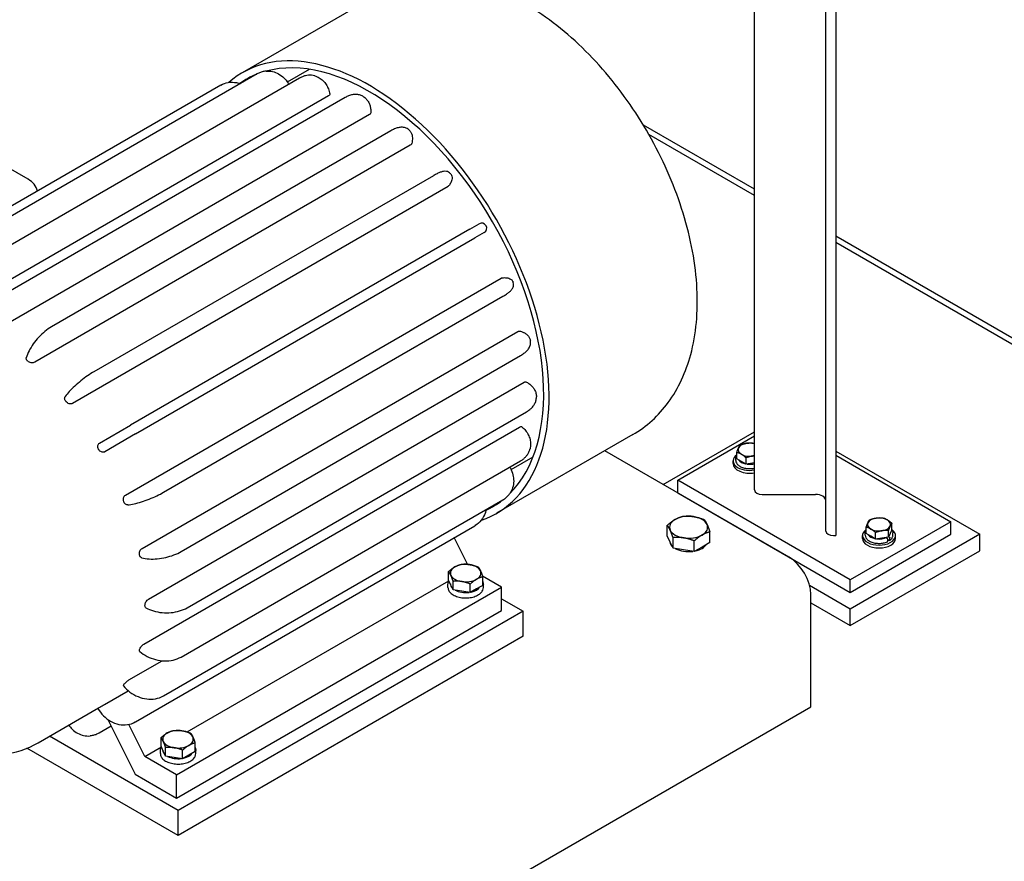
# Model space of a CAD drawing. Header units: inches. Extents: x 17 to 189, y 68 to 193.
# Tile 39 of 43: x 141 to 165, y 134 to 155. Entities that reach past the tile are written whole.
import ezdxf

# ---------------------------------------------------------------- set-up
doc = ezdxf.new("R2010")
doc.units = ezdxf.units.IN
doc.header["$LTSCALE"] = 10.666667
doc.header["$MEASUREMENT"] = 0
doc.layers.get('0').update_dxf_attribs({"lineweight": 25})

msp = doc.modelspace()

# ---------------------------------------------------------------- linework, layer by layer
for p, q in [((159.228, 143.274), (159.228, 169.766)), ((160.978, 142.263), (160.978, 168.756)), ((161.228, 168.612), (161.228, 142.154)), ((149.983, 155.46), (146.632, 153.525)), ((146.996, 153.496), (138.652, 148.678)), ((147.218, 153.565), (147.212, 153.565)), ((147.744, 153.301), (148.282, 153.612)), ((148.041, 153.393), (139.697, 148.576)), ((148.417, 153.449), (148.411, 153.45)), ((146.104, 153.22), (137.76, 148.403)), ((148.786, 153.005), (148.786, 153.005)), ((148.751, 152.958), (139.516, 147.626)), ((149.163, 152.917), (140.819, 148.1)), ((149.605, 152.944), (149.598, 152.948)), ((149.795, 152.552), (149.795, 152.551)), ((149.76, 152.502), (140.525, 147.17)), ((150.285, 152.1), (141.941, 147.283)), ((150.734, 152.121), (150.727, 152.127)), ((159.228, 150.662), (156.495, 152.24)), ((141.371, 150.908), (139.561, 151.953)), ((150.798, 151.786), (150.798, 151.785)), ((159.228, 150.509), (156.631, 152.009)), ((150.764, 151.743), (141.529, 146.412)), ((151.331, 150.997), (142.987, 146.18)), ((151.759, 151.039), (151.752, 151.046)), ((151.692, 150.734), (142.458, 145.402)), ((151.718, 150.757), (151.717, 150.756)), ((152.229, 149.684), (143.885, 144.867)), ((152.229, 149.684), (152.459, 149.817)), ((152.628, 149.765), (152.623, 149.773)), ((144.01, 144.65), (152.354, 149.467)), ((152.584, 149.601), (152.354, 149.467)), ((185.603, 135.434), (161.228, 149.508)), ((185.47, 135.358), (161.228, 149.355)), ((143.76, 143.146), (152.995, 148.478)), ((153.027, 148.488), (153.027, 148.488)), ((153.295, 148.374), (153.292, 148.383)), ((144.698, 143.216), (153.042, 148.033)), ((144.17, 141.837), (153.405, 147.169)), ((153.458, 147.177), (153.459, 147.177)), ((153.719, 146.945), (153.717, 146.954)), ((141.324, 146.522), (141.324, 146.522)), ((145.13, 141.759), (153.474, 146.576)), ((144.325, 140.589), (153.56, 145.921)), ((153.62, 145.926), (153.621, 145.926)), ((142.28, 145.571), (142.28, 145.57)), ((153.865, 145.557), (153.865, 145.565)), ((145.277, 140.378), (153.621, 145.196)), ((143.125, 144.428), (143.885, 144.867)), ((144.216, 139.487), (153.45, 144.818)), ((153.509, 144.826), (153.509, 144.825)), ((144.01, 144.65), (143.25, 144.211)), ((156.233, 144.635), (152.882, 142.7)), ((156.983, 143.409), (159.228, 144.705)), ((157.339, 143.512), (159.228, 144.603)), ((143.125, 144.428), (143.124, 144.427)), ((153.706, 144.277), (153.708, 144.284)), ((143.249, 144.211), (143.25, 144.211)), ((153.244, 143.775), (153.782, 144.085)), ((160.08, 141.621), (155.547, 144.239)), ((158.766, 144), (158.766, 144.057)), ((158.792, 144.038), (158.792, 144.196)), ((158.907, 143.972), (158.792, 144.038)), ((159.022, 143.905), (159.022, 144.063)), ((161.228, 144.227), (164.763, 142.186)), ((161.228, 144.125), (164.056, 142.492)), ((145.128, 139.169), (153.472, 143.986)), ((158.7, 143.921), (158.7, 143.99)), ((159.022, 143.905), (158.907, 143.972)), ((159.179, 143.93), (159.022, 143.905)), ((159.228, 143.937), (159.179, 143.93)), ((157.339, 143.206), (157.339, 143.512)), ((161.581, 141.063), (157.339, 143.512)), ((153.206, 143.182), (153.21, 143.187)), ((157.339, 143.206), (161.581, 140.757)), ((159.418, 143.164), (160.728, 143.164)), ((143.817, 142.908), (143.818, 142.908)), ((144.695, 138.213), (153.038, 143.03)), ((144.01, 137.578), (152.354, 142.395)), ((157.083, 142.143), (157.083, 142.405)), ((164.056, 142.492), (161.581, 141.063)), ((161.974, 142.201), (161.974, 142.359)), ((162.602, 142.298), (162.602, 142.456)), ((164.056, 142.186), (164.056, 142.492)), ((152.173, 141.447), (151.846, 142.102)), ((157.153, 141.992), (157.083, 142.143)), ((157.223, 141.841), (157.223, 142.103)), ((158.129, 141.981), (158.129, 142.243)), ((161.168, 142.154), (161.228, 142.154)), ((161.581, 140.757), (164.056, 142.186)), ((164.763, 142.186), (161.581, 140.348)), ((161.882, 142.083), (161.882, 142.153)), ((161.948, 142.162), (161.948, 142.22)), ((162.089, 142.135), (161.974, 142.201)), ((162.204, 142.068), (162.089, 142.135)), ((162.204, 142.068), (162.204, 142.226)), ((162.518, 142.117), (162.361, 142.092)), ((162.461, 142.101), (162.494, 142.082)), ((162.518, 142.117), (162.518, 142.275)), ((162.56, 142.207), (162.518, 142.117)), ((162.544, 142.111), (162.521, 142.124)), ((162.602, 142.298), (162.56, 142.207)), ((162.628, 142.162), (162.628, 142.22)), ((162.694, 142.083), (162.694, 142.153)), ((164.763, 141.777), (164.763, 142.186)), ((157.223, 141.841), (157.153, 141.992)), ((157.746, 141.76), (157.746, 142.022)), ((157.937, 141.871), (157.746, 141.76)), ((158.129, 141.981), (157.937, 141.871)), ((162.361, 142.092), (162.204, 142.068)), ((162.502, 142.01), (162.502, 142.068)), ((162.502, 142.058), (162.544, 142.034)), ((162.552, 142.039), (162.552, 142.096)), ((157.484, 141.801), (157.223, 141.841)), ((157.746, 141.76), (157.484, 141.801)), ((161.581, 139.94), (164.763, 141.777)), ((144.163, 141.605), (144.163, 141.605)), ((151.707, 141.059), (151.707, 141.269)), ((153.009, 140.886), (152.537, 141.159)), ((152.544, 140.93), (152.544, 141.14)), ((145.281, 137.327), (151.715, 141.042)), ((151.691, 140.878), (151.691, 140.956)), ((151.763, 140.938), (151.707, 141.059)), ((151.819, 140.818), (151.763, 140.938)), ((151.819, 140.818), (151.819, 141.028)), ((152.238, 140.753), (152.238, 140.963)), ((152.544, 140.93), (152.391, 140.841)), ((152.56, 140.878), (152.56, 140.956)), ((161.581, 140.348), (160.58, 140.926)), ((161.581, 140.757), (161.581, 141.063)), ((145.019, 136.273), (153.009, 140.886)), ((152.028, 140.785), (151.819, 140.818)), ((152.238, 140.753), (152.028, 140.785)), ((152.391, 140.841), (152.238, 140.753)), ((153.009, 140.315), (153.009, 140.886)), ((160.611, 137.947), (160.611, 140.703)), ((153.009, 140.601), (153.54, 140.294)), ((160.611, 140.5), (161.581, 139.94)), ((144.266, 140.379), (144.266, 140.378)), ((145.019, 135.702), (153.009, 140.315)), ((153.54, 140.294), (145.054, 135.395)), ((153.54, 139.682), (153.54, 140.294)), ((161.581, 139.94), (161.581, 140.348)), ((153.54, 139.682), (145.054, 134.783)), ((144.113, 139.308), (144.113, 139.307)), ((143.848, 138.606), (144.666, 139.078)), ((143.249, 138.006), (143.83, 138.341)), ((143.709, 138.464), (143.71, 138.464)), ((126.67, 118.351), (160.611, 137.947)), ((141.617, 137.062), (143.102, 137.92)), ((143.331, 137.632), (144.001, 136.289)), ((144.237, 136.725), (143.843, 137.513)), ((144.005, 137.575), (144.01, 137.578)), ((143.411, 137.471), (143.113, 137.299)), ((145.054, 135.395), (141.892, 137.221)), ((142.891, 137.23), (142.897, 137.23)), ((144.636, 136.977), (144.636, 137.187)), ((145.473, 136.847), (145.473, 137.057)), ((145.054, 134.783), (141.34, 136.927)), ((144.237, 136.725), (144.644, 136.96)), ((144.62, 136.795), (144.62, 136.874)), ((144.692, 136.856), (144.636, 136.977)), ((144.748, 136.735), (144.692, 136.856)), ((144.748, 136.735), (144.748, 136.945)), ((145.167, 136.67), (145.167, 136.88)), ((145.473, 136.847), (145.32, 136.759)), ((145.489, 136.795), (145.489, 136.874)), ((145.019, 136.273), (144.237, 136.725)), ((144.957, 136.703), (144.748, 136.735)), ((145.167, 136.67), (144.957, 136.703)), ((145.32, 136.759), (145.167, 136.67)), ((144.001, 136.289), (145.019, 135.702)), ((145.019, 135.702), (145.019, 136.273)), ((145.054, 134.783), (145.054, 135.395))]:
    msp.add_line(p, q)
for centre, radius, start, end in [((141.121, 150.475), 0.5, 16.8252, 60), ((152.519, 149.713), 0.12, 30, 120), ((152.524, 149.705), 0.12, 300, 30)]:
    msp.add_arc(centre, radius, start, end)
for centre, major_axis, start_param, end_param in [((149.757, 148.112), (3.125, -5.413), 6.170566, 9.537397), ((149.757, 148.112), (3.031, -5.25), 0.149243, 2.99235), ((149.757, 148.112), (-3.031, 5.25), 6.201772, 6.33506), ((140.352, 142.683), (-2.75, 4.763), 5.235988, 5.236897), ((140.352, 142.683), (-2.75, 4.763), 5.235079, 5.235988), ((140.352, 142.683), (-2.75, 4.763), 4.974188, 4.975097), ((140.352, 142.683), (-2.75, 4.763), 4.973279, 4.974188), ((159.106, 144.265), (-0.281, 0), 6.021386, 7.068583), ((159.106, 144.265), (-0.281, 0), 4.974188, 6.021386), ((159.106, 144.265), (-0.281, 0), 4.266813, 4.974188), ((140.352, 142.683), (-2.75, 4.763), 4.712389, 4.713298), ((140.352, 142.683), (-2.75, 4.763), 4.71148, 4.712389), ((159.106, 143.99), (-0.406, 0), 5.596468, 8.157436), ((159.106, 144.265), (0.281, 0), 3.926991, 4.974188), ((159.106, 144.265), (0.282, 0), 4.974188, 5.157965), ((159.106, 143.921), (-0.406, 0), 0, 1.874251), ((159.106, 144.067), (-0.282, 0), 0.366842, 1.203954), ((159.106, 144.067), (0.281, 0), 4.483652, 5.157965), ((159.418, 143.274), (-0.19, 0), 0, 1.570796), ((160.728, 143.02), (0.25, 0), 0, 1.570796), ((140.352, 142.683), (-2.75, 4.763), 4.45059, 4.451499), ((140.352, 142.683), (-2.75, 4.763), 4.449681, 4.45059), ((149.757, 148.112), (3.031, -5.25), 6.231311, 6.364599), ((157.606, 142.358), (-0.469, 0), 4.45059, 5.497787), ((157.606, 142.358), (0.469, 0), 0.261799, 1.308997), ((162.288, 142.428), (-0.281, 0), 4.974188, 6.021386), ((162.288, 142.428), (-0.281, 0), 3.926991, 4.974188), ((157.606, 142.358), (-0.469, 0), 5.497787, 6.544985), ((157.606, 142.358), (0.469, 0), 5.497787, 6.544985), ((162.288, 142.428), (-0.281, 0), 6.021386, 7.068583), ((162.288, 142.428), (0.281, 0), 4.974188, 6.021386), ((162.288, 142.428), (0.281, 0), 6.021386, 7.068583), ((157.606, 142.358), (-0.469, 0), 0.261799, 1.308997), ((157.606, 142.358), (0.469, 0), 4.45059, 5.497787), ((161.168, 142.263), (-0.19, 0), 0, 1.570796), ((162.288, 142.153), (0.406, 0), 2.454875, 6.969903), ((162.288, 142.23), (-0.282, 0), 0.366842, 1.203954), ((162.288, 142.428), (0.281, 0), 3.926991, 4.974188), ((162.288, 142.23), (0.281, 0), 4.483652, 5.464725), ((162.288, 142.23), (0.282, 0), 5.769337, 6.273435), ((157.606, 142.029), (-0.469, 0), 0.010332, 0.513267), ((157.606, 142.029), (0.469, 0), 5.080206, 5.915369), ((162.288, 142.083), (0.406, 0), 3.141593, 6.283185), ((140.352, 142.683), (-2.75, 4.763), 4.18879, 4.189699), ((140.352, 142.683), (-2.75, 4.763), 4.187881, 4.18879), ((157.606, 142.029), (0.469, 0), 3.961202, 4.939977), ((160.08, 141.009), (-0.375, 0.65), 3.926991, 5.497787), ((152.126, 141.232), (-0.375, 0), 5.497787, 6.544985), ((152.126, 141.232), (-0.375, 0), 4.45059, 5.497787), ((152.126, 141.232), (0.375, 0), 0.261799, 1.308997), ((152.126, 141.232), (-0.375, 0), 0.261799, 1.308997), ((152.126, 141.232), (0.375, 0), 5.497787, 6.544985), ((152.126, 140.968), (-0.375, 0), 0.010029, 0.513569), ((152.126, 141.232), (0.375, 0), 4.45059, 5.497787), ((152.126, 140.968), (0.375, 0), 5.079699, 5.915876), ((152.126, 140.968), (0.375, 0), 3.960604, 4.940575), ((140.352, 142.683), (-2.75, 4.763), 3.926991, 3.9279), ((140.352, 142.683), (-2.75, 4.763), 3.926082, 3.926991), ((140.352, 142.683), (-2.75, 4.763), 3.664282, 3.665191), ((140.352, 142.683), (-2.75, 4.763), 3.665191, 3.666101), ((140.352, 142.683), (2.75, -4.763), 0.26089, 0.261799), ((140.352, 142.683), (2.75, -4.763), 0.261799, 0.262708), ((140.352, 142.683), (2.75, -4.763), 0, 0.000909), ((145.054, 137.149), (-0.375, 0), 5.497787, 6.544985), ((145.054, 137.149), (-0.375, 0), 4.45059, 5.497787), ((145.054, 137.149), (0.375, 0), 0.261799, 1.308997), ((145.054, 137.149), (-0.375, 0), 0.261799, 1.308997), ((145.054, 137.149), (0.375, 0), 5.497787, 6.544985), ((145.054, 136.886), (-0.375, 0), 0.010029, 0.513569), ((145.054, 137.149), (0.375, 0), 4.45059, 5.497787), ((145.054, 136.886), (0.375, 0), 5.079699, 5.915876), ((145.054, 136.886), (0.375, 0), 3.960604, 4.940575)]:
    msp.add_ellipse(centre, major_axis=major_axis, ratio=0.57735, start_param=start_param, end_param=end_param)
for points, knots in [([(156.233, 144.635), (156.575, 144.832), (156.872, 145.104), (157.361, 145.771), (157.542, 146.173), (157.795, 147.109), (157.841, 147.655), (157.782, 148.825), (157.664, 149.452), (157.281, 150.696), (157.016, 151.312), (156.371, 152.48), (155.991, 153.031), (155.145, 154.023), (154.678, 154.464), (153.687, 155.187), (153.162, 155.47), (152.106, 155.812), (151.573, 155.881), (150.678, 155.768), (150.311, 155.649), (149.983, 155.46)], [5.497787, 5.497787, 5.497787, 5.497787, 5.74634, 5.74634, 6.019669, 6.019669, 6.344064, 6.344064, 6.691345, 6.691345, 7.036172, 7.036172, 7.378397, 7.378397, 7.722426, 7.722426, 8.070031, 8.070031, 8.40091, 8.40091, 8.63938, 8.63938, 8.63938, 8.63938]), ([(147.212, 153.565), (147.197, 153.563), (147.182, 153.561), (147.152, 153.556), (147.137, 153.553), (147.108, 153.545), (147.093, 153.54), (147.065, 153.529), (147.051, 153.523), (147.023, 153.51), (147.009, 153.503), (146.996, 153.496)], [4.3615096, 4.3615096, 4.3615096, 4.3615096, 4.4316855, 4.4316855, 4.5018613, 4.5018613, 4.5720372, 4.5720372, 4.6422131, 4.6422131, 4.712389, 4.712389, 4.712389, 4.712389]), ([(147.218, 153.565), (147.271, 153.57), (147.324, 153.566), (147.428, 153.544), (147.478, 153.524), (147.573, 153.472), (147.617, 153.44), (147.697, 153.363), (147.733, 153.32), (147.77, 153.263), (147.776, 153.253), (147.782, 153.244)], [1.921676, 1.921676, 1.921676, 1.921676, 2.165659, 2.165659, 2.409643, 2.409643, 2.653626, 2.653626, 2.897609, 2.897609, 2.945804, 2.945804, 2.945804, 2.945804]), ([(146.104, 153.22), (146.161, 153.253), (146.224, 153.275), (146.356, 153.297), (146.425, 153.296), (146.525, 153.278), (146.557, 153.27), (146.588, 153.26)], [1.5707963, 1.5707963, 1.5707963, 1.5707963, 1.8689829, 1.8689829, 2.1734254, 2.1734254, 2.3162385, 2.3162385, 2.3162385, 2.3162385]), ([(148.411, 153.45), (148.386, 153.457), (148.361, 153.461), (148.311, 153.466), (148.285, 153.466), (148.235, 153.462), (148.21, 153.458), (148.16, 153.446), (148.135, 153.438), (148.087, 153.418), (148.064, 153.406), (148.041, 153.393)], [4.0969093, 4.0969093, 4.0969093, 4.0969093, 4.2200052, 4.2200052, 4.3431012, 4.3431012, 4.4661971, 4.4661971, 4.589293, 4.589293, 4.712389, 4.712389, 4.712389, 4.712389]), ([(148.417, 153.449), (148.455, 153.438), (148.492, 153.423), (148.56, 153.383), (148.591, 153.359), (148.648, 153.303), (148.673, 153.272), (148.717, 153.203), (148.735, 153.166), (148.766, 153.089), (148.778, 153.048), (148.786, 153.005)], [2.186276, 2.186276, 2.186276, 2.186276, 2.3773394, 2.3773394, 2.5684027, 2.5684027, 2.759466, 2.759466, 2.9505293, 2.9505293, 3.1415927, 3.1415927, 3.1415927, 3.1415927]), ([(148.786, 153.005), (148.787, 153.003), (148.787, 153.001), (148.787, 152.993), (148.783, 152.986), (148.771, 152.971), (148.762, 152.964), (148.751, 152.958)], [0.6586991, 0.6586991, 0.6586991, 0.6586991, 0.6889075, 0.6889075, 0.8037259, 0.8037259, 0.9185443, 0.9185443, 0.9185443, 0.9185443]), ([(149.598, 152.948), (149.572, 152.963), (149.544, 152.975), (149.486, 152.99), (149.456, 152.994), (149.397, 152.994), (149.366, 152.991), (149.307, 152.979), (149.278, 152.97), (149.219, 152.947), (149.191, 152.933), (149.163, 152.917)], [5.4977871, 5.4977871, 5.4977871, 5.4977871, 5.6548668, 5.6548668, 5.8119464, 5.8119464, 5.969026, 5.969026, 6.1261057, 6.1261057, 6.2831853, 6.2831853, 6.2831853, 6.2831853]), ([(149.605, 152.944), (149.631, 152.929), (149.655, 152.911), (149.697, 152.868), (149.715, 152.844), (149.745, 152.793), (149.758, 152.765), (149.777, 152.708), (149.784, 152.678), (149.793, 152.616), (149.795, 152.584), (149.795, 152.552)], [0.7853982, 0.7853982, 0.7853982, 0.7853982, 0.9424778, 0.9424778, 1.0995574, 1.0995574, 1.2566371, 1.2566371, 1.4137167, 1.4137167, 1.5707963, 1.5707963, 1.5707963, 1.5707963]), ([(149.795, 152.551), (149.795, 152.543), (149.792, 152.533), (149.78, 152.516), (149.771, 152.508), (149.76, 152.502)], [0.6889075, 0.6889075, 0.6889075, 0.6889075, 0.8037259, 0.8037259, 0.9185443, 0.9185443, 0.9185443, 0.9185443]), ([(150.727, 152.127), (150.703, 152.149), (150.674, 152.164), (150.614, 152.184), (150.584, 152.187), (150.523, 152.187), (150.494, 152.182), (150.434, 152.168), (150.405, 152.158), (150.345, 152.132), (150.315, 152.117), (150.285, 152.1)], [3.8263119, 3.8263119, 3.8263119, 3.8263119, 4.0035273, 4.0035273, 4.1807427, 4.1807427, 4.3579581, 4.3579581, 4.5351736, 4.5351736, 4.712389, 4.712389, 4.712389, 4.712389]), ([(150.734, 152.121), (150.753, 152.104), (150.769, 152.084), (150.793, 152.042), (150.802, 152.019), (150.813, 151.973), (150.816, 151.95), (150.817, 151.904), (150.816, 151.881), (150.809, 151.834), (150.804, 151.81), (150.798, 151.786)], [2.4568735, 2.4568735, 2.4568735, 2.4568735, 2.5938173, 2.5938173, 2.7307611, 2.7307611, 2.867705, 2.867705, 3.0046488, 3.0046488, 3.1415927, 3.1415927, 3.1415927, 3.1415927]), ([(150.798, 151.785), (150.796, 151.779), (150.793, 151.773), (150.784, 151.758), (150.774, 151.749), (150.764, 151.743)], [0.7394532, 0.7394532, 0.7394532, 0.7394532, 0.8037259, 0.8037259, 0.9185443, 0.9185443, 0.9185443, 0.9185443]), ([(151.752, 151.046), (151.739, 151.063), (151.723, 151.076), (151.687, 151.095), (151.668, 151.1), (151.623, 151.106), (151.6, 151.104), (151.552, 151.096), (151.527, 151.089), (151.477, 151.071), (151.45, 151.06), (151.395, 151.033), (151.367, 151.018), (151.335, 151), (151.333, 150.998), (151.331, 150.997)], [3.773507, 3.773507, 3.773507, 3.773507, 3.863517, 3.863517, 3.967955, 3.967955, 4.1362876, 4.1362876, 4.324064, 4.324064, 4.5118404, 4.5118404, 4.6996168, 4.6996168, 4.712389, 4.712389, 4.712389, 4.712389]), ([(151.759, 151.039), (151.772, 151.022), (151.781, 151.003), (151.792, 150.964), (151.793, 150.944), (151.79, 150.906), (151.786, 150.889), (151.774, 150.855), (151.767, 150.84), (151.751, 150.809), (151.742, 150.794), (151.728, 150.771), (151.723, 150.764), (151.718, 150.757)], [2.5096783, 2.5096783, 2.5096783, 2.5096783, 2.5996884, 2.5996884, 2.7041264, 2.7041264, 2.8305093, 2.8305093, 2.9568921, 2.9568921, 3.083275, 3.083275, 3.1415927, 3.1415927, 3.1415927, 3.1415927]), ([(153.027, 148.488), (153.047, 148.49), (153.065, 148.491), (153.1, 148.491), (153.117, 148.49), (153.152, 148.486), (153.169, 148.483), (153.204, 148.471), (153.224, 148.463), (153.261, 148.434), (153.279, 148.413), (153.291, 148.386), (153.291, 148.384), (153.292, 148.383)], [3.1415927, 3.1415927, 3.1415927, 3.1415927, 3.2679755, 3.2679755, 3.3943584, 3.3943584, 3.5207412, 3.5207412, 3.6471241, 3.6471241, 3.7665988, 3.7665988, 3.773507, 3.773507, 3.773507, 3.773507]), ([(153.042, 148.033), (153.072, 148.05), (153.1, 148.068), (153.151, 148.102), (153.174, 148.119), (153.216, 148.154), (153.235, 148.171), (153.268, 148.21), (153.283, 148.231), (153.299, 148.273), (153.303, 148.288), (153.307, 148.325), (153.304, 148.35), (153.295, 148.374)], [1.5707963, 1.5707963, 1.5707963, 1.5707963, 1.7585727, 1.7585727, 1.9463491, 1.9463491, 2.1341255, 2.1341255, 2.3219019, 2.3219019, 2.4029303, 2.4029303, 2.5096783, 2.5096783, 2.5096783, 2.5096783]), ([(141.941, 147.283), (141.888, 147.252), (141.834, 147.214), (141.729, 147.128), (141.678, 147.079), (141.581, 146.975), (141.536, 146.92), (141.455, 146.806), (141.42, 146.748), (141.362, 146.634), (141.339, 146.577), (141.324, 146.522)], [4.712389, 4.712389, 4.712389, 4.712389, 5.026548, 5.026548, 5.340708, 5.340708, 5.654867, 5.654867, 5.969026, 5.969026, 6.283185, 6.283185, 6.283185, 6.283185]), ([(153.405, 147.169), (153.415, 147.175), (153.427, 147.179), (153.445, 147.18), (153.452, 147.179), (153.458, 147.177)], [0.9185443, 0.9185443, 0.9185443, 0.9185443, 1.0333627, 1.0333627, 1.0976354, 1.0976354, 1.0976354, 1.0976354]), ([(153.459, 147.177), (153.483, 147.171), (153.506, 147.163), (153.549, 147.145), (153.57, 147.135), (153.61, 147.111), (153.629, 147.097), (153.662, 147.064), (153.678, 147.045), (153.702, 147.003), (153.712, 146.979), (153.717, 146.954)], [3.1415927, 3.1415927, 3.1415927, 3.1415927, 3.2785365, 3.2785365, 3.4154803, 3.4154803, 3.5524242, 3.5524242, 3.689368, 3.689368, 3.8263119, 3.8263119, 3.8263119, 3.8263119]), ([(153.474, 146.576), (153.504, 146.593), (153.532, 146.612), (153.584, 146.651), (153.608, 146.671), (153.65, 146.716), (153.669, 146.739), (153.699, 146.791), (153.711, 146.819), (153.724, 146.88), (153.725, 146.914), (153.719, 146.945)], [1.5707963, 1.5707963, 1.5707963, 1.5707963, 1.7480118, 1.7480118, 1.9252272, 1.9252272, 2.1024426, 2.1024426, 2.279658, 2.279658, 2.4568735, 2.4568735, 2.4568735, 2.4568735]), ([(141.355, 146.442), (141.345, 146.451), (141.336, 146.462), (141.325, 146.485), (141.322, 146.497), (141.322, 146.512), (141.323, 146.517), (141.324, 146.522)], [-0.4592741, -0.4592741, -0.4592741, -0.4592741, -0.3444551, -0.3444551, -0.2296362, -0.2296362, -0.1790911, -0.1790911, -0.1790911, -0.1790911]), ([(141.529, 146.412), (141.518, 146.405), (141.505, 146.401), (141.475, 146.396), (141.46, 146.396), (141.43, 146.401), (141.414, 146.405), (141.386, 146.418), (141.372, 146.427), (141.362, 146.436)], [0, 0, 0, 0, 0.1148181, 0.1148181, 0.2296362, 0.2296362, 0.3444551, 0.3444551, 0.4592741, 0.4592741, 0.4592741, 0.4592741]), ([(142.987, 146.18), (142.937, 146.151), (142.884, 146.117), (142.776, 146.042), (142.721, 146.001), (142.614, 145.915), (142.562, 145.87), (142.465, 145.781), (142.42, 145.736), (142.341, 145.651), (142.308, 145.61), (142.28, 145.571)], [4.712389, 4.712389, 4.712389, 4.712389, 5.026548, 5.026548, 5.340708, 5.340708, 5.654867, 5.654867, 5.969026, 5.969026, 6.283185, 6.283185, 6.283185, 6.283185]), ([(153.56, 145.921), (153.571, 145.927), (153.582, 145.931), (153.603, 145.933), (153.613, 145.931), (153.62, 145.926)], [0.9185443, 0.9185443, 0.9185443, 0.9185443, 1.0333627, 1.0333627, 1.1481811, 1.1481811, 1.1481811, 1.1481811]), ([(153.621, 145.926), (153.649, 145.91), (153.675, 145.892), (153.724, 145.853), (153.747, 145.832), (153.787, 145.787), (153.805, 145.762), (153.834, 145.71), (153.846, 145.682), (153.861, 145.625), (153.865, 145.595), (153.865, 145.565)], [4.712389, 4.712389, 4.712389, 4.712389, 4.8694686, 4.8694686, 5.0265482, 5.0265482, 5.1836279, 5.1836279, 5.3407075, 5.3407075, 5.4977871, 5.4977871, 5.4977871, 5.4977871]), ([(142.294, 145.453), (142.284, 145.464), (142.277, 145.478), (142.267, 145.505), (142.265, 145.519), (142.267, 145.544), (142.271, 145.556), (142.278, 145.568), (142.279, 145.569), (142.28, 145.57)], [-0.4592741, -0.4592741, -0.4592741, -0.4592741, -0.3444551, -0.3444551, -0.2296362, -0.2296362, -0.1148181, -0.1148181, -0.1028111, -0.1028111, -0.1028111, -0.1028111]), ([(153.621, 145.196), (153.649, 145.212), (153.675, 145.23), (153.724, 145.268), (153.747, 145.289), (153.787, 145.335), (153.805, 145.359), (153.834, 145.412), (153.846, 145.439), (153.861, 145.497), (153.865, 145.527), (153.865, 145.557)], [6.2831853, 6.2831853, 6.2831853, 6.2831853, 6.4402649, 6.4402649, 6.5973446, 6.5973446, 6.7544242, 6.7544242, 6.9115038, 6.9115038, 7.0685835, 7.0685835, 7.0685835, 7.0685835]), ([(142.458, 145.402), (142.447, 145.396), (142.434, 145.392), (142.405, 145.389), (142.39, 145.391), (142.362, 145.398), (142.348, 145.405), (142.321, 145.423), (142.309, 145.434), (142.3, 145.445)], [0, 0, 0, 0, 0.1148181, 0.1148181, 0.2296362, 0.2296362, 0.3444551, 0.3444551, 0.4592741, 0.4592741, 0.4592741, 0.4592741]), ([(153.45, 144.818), (153.461, 144.825), (153.472, 144.829), (153.491, 144.833), (153.499, 144.832), (153.506, 144.828), (153.507, 144.827), (153.509, 144.826)], [0.9185443, 0.9185443, 0.9185443, 0.9185443, 1.0333627, 1.0333627, 1.1481811, 1.1481811, 1.1783895, 1.1783895, 1.1783895, 1.1783895]), ([(153.509, 144.825), (153.541, 144.797), (153.571, 144.766), (153.623, 144.701), (153.646, 144.666), (153.683, 144.594), (153.698, 144.556), (153.718, 144.479), (153.723, 144.44), (153.723, 144.361), (153.718, 144.322), (153.708, 144.284)], [3.1415927, 3.1415927, 3.1415927, 3.1415927, 3.332656, 3.332656, 3.5237193, 3.5237193, 3.7147826, 3.7147826, 3.9058459, 3.9058459, 4.0969093, 4.0969093, 4.0969093, 4.0969093]), ([(143.1, 144.275), (143.092, 144.288), (143.086, 144.303), (143.08, 144.333), (143.08, 144.349), (143.084, 144.376), (143.089, 144.389), (143.103, 144.412), (143.113, 144.421), (143.124, 144.427)], [-0.4592741, -0.4592741, -0.4592741, -0.4592741, -0.3444551, -0.3444551, -0.2296362, -0.2296362, -0.1148181, -0.1148181, 0, 0, 0, 0]), ([(153.472, 143.986), (153.495, 143.999), (153.517, 144.014), (153.558, 144.046), (153.577, 144.063), (153.612, 144.1), (153.629, 144.12), (153.657, 144.161), (153.67, 144.183), (153.691, 144.229), (153.7, 144.253), (153.706, 144.277)], [1.5707963, 1.5707963, 1.5707963, 1.5707963, 1.6938923, 1.6938923, 1.8169882, 1.8169882, 1.9400842, 1.9400842, 2.0631801, 2.0631801, 2.186276, 2.186276, 2.186276, 2.186276]), ([(143.249, 144.211), (143.238, 144.205), (143.225, 144.201), (143.198, 144.199), (143.184, 144.202), (143.159, 144.212), (143.146, 144.22), (143.122, 144.24), (143.112, 144.253), (143.105, 144.266)], [0, 0, 0, 0, 0.1148181, 0.1148181, 0.2296362, 0.2296362, 0.3444551, 0.3444551, 0.4592741, 0.4592741, 0.4592741, 0.4592741]), ([(158.766, 144.057), (158.766, 144.078), (158.772, 144.099), (158.785, 144.124), (158.789, 144.13), (158.792, 144.135)], [2.3561945, 2.3561945, 2.3561945, 2.3561945, 2.655864, 2.655864, 2.7401863, 2.7401863, 2.7401863, 2.7401863]), ([(153.213, 143.836), (153.218, 143.826), (153.224, 143.817), (153.254, 143.756), (153.274, 143.703), (153.3, 143.595), (153.307, 143.541), (153.304, 143.433), (153.296, 143.38), (153.264, 143.279), (153.24, 143.231), (153.21, 143.187)], [3.337381, 3.337381, 3.337381, 3.337381, 3.385576, 3.385576, 3.629559, 3.629559, 3.873543, 3.873543, 4.117526, 4.117526, 4.36151, 4.36151, 4.36151, 4.36151]), ([(158.766, 144), (158.766, 143.979), (158.772, 143.958), (158.793, 143.918), (158.81, 143.899), (158.852, 143.864), (158.878, 143.849), (158.937, 143.824), (158.97, 143.814), (159.039, 143.801), (159.075, 143.798), (159.148, 143.799), (159.184, 143.802), (159.221, 143.81), (159.225, 143.811), (159.228, 143.811)], [3.926991, 3.926991, 3.926991, 3.926991, 4.22666, 4.22666, 4.539051, 4.539051, 4.863553, 4.863553, 5.189294, 5.189294, 5.514055, 5.514055, 5.83842, 5.83842, 5.867955, 5.867955, 5.867955, 5.867955]), ([(143.718, 142.988), (143.713, 143.002), (143.71, 143.018), (143.708, 143.05), (143.709, 143.066), (143.717, 143.094), (143.723, 143.108), (143.739, 143.131), (143.749, 143.14), (143.76, 143.146)], [-0.4592741, -0.4592741, -0.4592741, -0.4592741, -0.3444551, -0.3444551, -0.2296362, -0.2296362, -0.1148181, -0.1148181, 0, 0, 0, 0]), ([(143.818, 142.908), (143.865, 142.913), (143.917, 142.921), (144.031, 142.947), (144.092, 142.963), (144.217, 143.002), (144.282, 143.025), (144.41, 143.075), (144.473, 143.102), (144.592, 143.158), (144.648, 143.187), (144.698, 143.216)], [6.283185, 6.283185, 6.283185, 6.283185, 6.597345, 6.597345, 6.911504, 6.911504, 7.225663, 7.225663, 7.539822, 7.539822, 7.853982, 7.853982, 7.853982, 7.853982]), ([(153.038, 143.03), (153.052, 143.038), (153.065, 143.046), (153.09, 143.063), (153.102, 143.072), (153.125, 143.092), (153.137, 143.102), (153.158, 143.124), (153.169, 143.135), (153.188, 143.158), (153.198, 143.17), (153.206, 143.182)], [1.5707963, 1.5707963, 1.5707963, 1.5707963, 1.6409722, 1.6409722, 1.7111481, 1.7111481, 1.781324, 1.781324, 1.8514999, 1.8514999, 1.9216757, 1.9216757, 1.9216757, 1.9216757]), ([(143.817, 142.908), (143.815, 142.908), (143.814, 142.908), (143.8, 142.908), (143.788, 142.911), (143.765, 142.921), (143.754, 142.93), (143.735, 142.952), (143.727, 142.965), (143.722, 142.979)], [0.1028111, 0.1028111, 0.1028111, 0.1028111, 0.1148181, 0.1148181, 0.2296362, 0.2296362, 0.3444551, 0.3444551, 0.4592741, 0.4592741, 0.4592741, 0.4592741]), ([(152.63, 142.794), (152.625, 142.768), (152.618, 142.742), (152.587, 142.649), (152.554, 142.585), (152.468, 142.477), (152.417, 142.432), (152.357, 142.397), (152.356, 142.396), (152.354, 142.395)], [3.9669468, 3.9669468, 3.9669468, 3.9669468, 4.0840704, 4.0840704, 4.3982297, 4.3982297, 4.7032901, 4.7032901, 4.712389, 4.712389, 4.712389, 4.712389]), ([(161.948, 142.22), (161.948, 142.241), (161.954, 142.262), (161.967, 142.287), (161.971, 142.292), (161.974, 142.298)], [2.3561945, 2.3561945, 2.3561945, 2.3561945, 2.655864, 2.655864, 2.7401863, 2.7401863, 2.7401863, 2.7401863]), ([(161.948, 142.162), (161.948, 142.141), (161.954, 142.121), (161.975, 142.081), (161.992, 142.061), (162.034, 142.027), (162.06, 142.012), (162.119, 141.986), (162.152, 141.977), (162.221, 141.964), (162.257, 141.961), (162.33, 141.962), (162.366, 141.965), (162.435, 141.979), (162.467, 141.99), (162.497, 142.003), (162.498, 142.004), (162.5, 142.004)], [3.926991, 3.926991, 3.926991, 3.926991, 4.22666, 4.22666, 4.539051, 4.539051, 4.863553, 4.863553, 5.189294, 5.189294, 5.514055, 5.514055, 5.83842, 5.83842, 6.163265, 6.163265, 6.17813, 6.17813, 6.17813, 6.17813]), ([(162.544, 142.111), (162.545, 142.11), (162.546, 142.109), (162.548, 142.107), (162.549, 142.106), (162.551, 142.103), (162.551, 142.102), (162.552, 142.099), (162.552, 142.098), (162.552, 142.096)], [0.13298822, 0.13298822, 0.13298822, 0.13298822, 0.14412181, 0.14412181, 0.15522112, 0.15522112, 0.166282, 0.166282, 0.17731235, 0.17731235, 0.17731235, 0.17731235]), ([(162.55, 142.034), (162.56, 142.041), (162.569, 142.048), (162.585, 142.064), (162.593, 142.072), (162.605, 142.089), (162.611, 142.097), (162.619, 142.115), (162.623, 142.125), (162.627, 142.143), (162.628, 142.153), (162.628, 142.162)], [0.1047825, 0.1047825, 0.1047825, 0.1047825, 0.2409056, 0.2409056, 0.3770288, 0.3770288, 0.5131519, 0.5131519, 0.649275, 0.649275, 0.7853982, 0.7853982, 0.7853982, 0.7853982]), ([(162.602, 142.298), (162.608, 142.29), (162.613, 142.281), (162.624, 142.256), (162.628, 142.238), (162.628, 142.22)], [5.1132204, 5.1132204, 5.1132204, 5.1132204, 5.2422016, 5.2422016, 5.4977871, 5.4977871, 5.4977871, 5.4977871]), ([(162.502, 142.068), (162.502, 142.069), (162.502, 142.07), (162.501, 142.073), (162.501, 142.074), (162.499, 142.077), (162.498, 142.078), (162.496, 142.08), (162.495, 142.081), (162.494, 142.082)], [0.17731235, 0.17731235, 0.17731235, 0.17731235, 0.1883427, 0.1883427, 0.19940358, 0.19940358, 0.21050289, 0.21050289, 0.22163648, 0.22163648, 0.22163648, 0.22163648]), ([(162.5, 142.004), (162.5, 142.005), (162.5, 142.005), (162.501, 142.005), (162.501, 142.006), (162.502, 142.008), (162.502, 142.009), (162.502, 142.01)], [0.15380251, 0.15380251, 0.15380251, 0.15380251, 0.15522112, 0.15522112, 0.166282, 0.166282, 0.17731235, 0.17731235, 0.17731235, 0.17731235]), ([(162.552, 142.039), (162.552, 142.038), (162.552, 142.036), (162.551, 142.035), (162.551, 142.034), (162.549, 142.033), (162.548, 142.033), (162.546, 142.033), (162.545, 142.033), (162.544, 142.034)], [0.17731235, 0.17731235, 0.17731235, 0.17731235, 0.1883427, 0.1883427, 0.19940358, 0.19940358, 0.21050289, 0.21050289, 0.22163648, 0.22163648, 0.22163648, 0.22163648]), ([(144.108, 141.681), (144.105, 141.694), (144.104, 141.71), (144.107, 141.741), (144.111, 141.757), (144.122, 141.785), (144.13, 141.799), (144.148, 141.822), (144.159, 141.831), (144.17, 141.837)], [-0.4592741, -0.4592741, -0.4592741, -0.4592741, -0.3444551, -0.3444551, -0.2296362, -0.2296362, -0.1148181, -0.1148181, 0, 0, 0, 0]), ([(144.163, 141.605), (144.158, 141.606), (144.154, 141.608), (144.14, 141.615), (144.131, 141.624), (144.117, 141.645), (144.112, 141.658), (144.11, 141.672)], [0.1790911, 0.1790911, 0.1790911, 0.1790911, 0.2296362, 0.2296362, 0.3444551, 0.3444551, 0.4592741, 0.4592741, 0.4592741, 0.4592741]), ([(144.163, 141.605), (144.218, 141.59), (144.279, 141.581), (144.407, 141.574), (144.475, 141.576), (144.613, 141.589), (144.684, 141.601), (144.822, 141.632), (144.89, 141.652), (145.017, 141.7), (145.077, 141.728), (145.13, 141.759)], [0, 0, 0, 0, 0.314159, 0.314159, 0.628319, 0.628319, 0.942478, 0.942478, 1.256637, 1.256637, 1.570796, 1.570796, 1.570796, 1.570796]), ([(151.691, 140.956), (151.691, 140.983), (151.698, 141.01), (151.713, 141.037), (151.714, 141.039), (151.715, 141.042)], [3.9269908, 3.9269908, 3.9269908, 3.9269908, 4.227616, 4.227616, 4.2546034, 4.2546034, 4.2546034, 4.2546034]), ([(152.544, 141.026), (152.549, 141.015), (152.553, 141.004), (152.559, 140.981), (152.56, 140.969), (152.56, 140.956)], [0.5185741, 0.5185741, 0.5185741, 0.5185741, 0.6481951, 0.6481951, 0.7853982, 0.7853982, 0.7853982, 0.7853982]), ([(151.691, 140.878), (151.691, 140.851), (151.698, 140.824), (151.726, 140.773), (151.746, 140.749), (151.8, 140.704), (151.834, 140.685), (151.909, 140.653), (151.951, 140.64), (152.04, 140.624), (152.086, 140.62), (152.179, 140.621), (152.225, 140.626), (152.313, 140.644), (152.354, 140.657), (152.428, 140.691), (152.46, 140.711), (152.513, 140.757), (152.533, 140.783), (152.555, 140.832), (152.56, 140.855), (152.56, 140.878)], [2.356194, 2.356194, 2.356194, 2.356194, 2.65682, 2.65682, 2.969667, 2.969667, 3.293972, 3.293972, 3.619414, 3.619414, 3.943925, 3.943925, 4.268062, 4.268062, 4.592656, 4.592656, 4.918167, 4.918167, 5.241908, 5.241908, 5.497787, 5.497787, 5.497787, 5.497787]), ([(144.241, 140.441), (144.241, 140.454), (144.243, 140.468), (144.252, 140.497), (144.258, 140.512), (144.273, 140.538), (144.282, 140.552), (144.303, 140.574), (144.314, 140.583), (144.325, 140.589)], [-0.4592741, -0.4592741, -0.4592741, -0.4592741, -0.3444551, -0.3444551, -0.2296362, -0.2296362, -0.1148181, -0.1148181, 0, 0, 0, 0]), ([(144.266, 140.379), (144.258, 140.383), (144.252, 140.39), (144.243, 140.409), (144.241, 140.421), (144.241, 140.433)], [0.2296368, 0.2296368, 0.2296368, 0.2296368, 0.3444551, 0.3444551, 0.4592741, 0.4592741, 0.4592741, 0.4592741]), ([(144.266, 140.378), (144.322, 140.346), (144.385, 140.32), (144.519, 140.281), (144.59, 140.267), (144.735, 140.254), (144.809, 140.254), (144.954, 140.267), (145.025, 140.281), (145.158, 140.32), (145.221, 140.346), (145.277, 140.378)], [4.712389, 4.712389, 4.712389, 4.712389, 5.026548, 5.026548, 5.340708, 5.340708, 5.654867, 5.654867, 5.969026, 5.969026, 6.283185, 6.283185, 6.283185, 6.283185]), ([(144.11, 139.355), (144.112, 139.365), (144.117, 139.377), (144.131, 139.403), (144.14, 139.416), (144.159, 139.439), (144.17, 139.451), (144.193, 139.472), (144.205, 139.481), (144.216, 139.487)], [-0.4592741, -0.4592741, -0.4592741, -0.4592741, -0.3444551, -0.3444551, -0.2296362, -0.2296362, -0.1148181, -0.1148181, 0, 0, 0, 0]), ([(144.113, 139.308), (144.109, 139.311), (144.107, 139.315), (144.104, 139.328), (144.105, 139.338), (144.108, 139.348)], [0.2598452, 0.2598452, 0.2598452, 0.2598452, 0.3444551, 0.3444551, 0.4592741, 0.4592741, 0.4592741, 0.4592741]), ([(144.113, 139.307), (144.166, 139.26), (144.227, 139.219), (144.358, 139.151), (144.428, 139.124), (144.573, 139.087), (144.648, 139.076), (144.795, 139.073), (144.868, 139.079), (145.005, 139.111), (145.07, 139.135), (145.128, 139.169)], [6.283185, 6.283185, 6.283185, 6.283185, 6.597345, 6.597345, 6.911504, 6.911504, 7.225663, 7.225663, 7.539822, 7.539822, 7.853982, 7.853982, 7.853982, 7.853982]), ([(143.71, 138.464), (143.708, 138.466), (143.708, 138.468), (143.71, 138.476), (143.713, 138.483), (143.718, 138.49)], [0.2753801, 0.2753801, 0.2753801, 0.2753801, 0.3444551, 0.3444551, 0.4592741, 0.4592741, 0.4592741, 0.4592741]), ([(143.722, 138.495), (143.727, 138.503), (143.735, 138.512), (143.754, 138.532), (143.765, 138.543), (143.788, 138.563), (143.8, 138.573), (143.825, 138.591), (143.838, 138.6), (143.848, 138.606)], [-0.4592741, -0.4592741, -0.4592741, -0.4592741, -0.3444551, -0.3444551, -0.2296362, -0.2296362, -0.1148181, -0.1148181, 0, 0, 0, 0]), ([(143.71, 138.464), (143.757, 138.406), (143.812, 138.353), (143.933, 138.262), (144, 138.224), (144.139, 138.167), (144.211, 138.147), (144.357, 138.129), (144.429, 138.13), (144.569, 138.155), (144.635, 138.178), (144.695, 138.213)], [6.283185, 6.283185, 6.283185, 6.283185, 6.597345, 6.597345, 6.911504, 6.911504, 7.225663, 7.225663, 7.539822, 7.539822, 7.853982, 7.853982, 7.853982, 7.853982]), ([(143.105, 137.921), (143.112, 137.925), (143.122, 137.931), (143.146, 137.945), (143.159, 137.953), (143.184, 137.968), (143.198, 137.976), (143.225, 137.992), (143.238, 138), (143.249, 138.006)], [-0.4592741, -0.4592741, -0.4592741, -0.4592741, -0.3444551, -0.3444551, -0.2296362, -0.2296362, -0.1148181, -0.1148181, 0, 0, 0, 0]), ([(143.081, 137.907), (143.119, 137.841), (143.165, 137.78), (143.272, 137.673), (143.332, 137.627), (143.46, 137.555), (143.529, 137.529), (143.669, 137.5), (143.74, 137.497), (143.876, 137.517), (143.941, 137.539), (144.002, 137.573), (144.003, 137.574), (144.005, 137.575)], [6.283185, 6.283185, 6.283185, 6.283185, 6.597345, 6.597345, 6.911504, 6.911504, 7.225663, 7.225663, 7.539822, 7.539822, 7.844883, 7.844883, 7.853982, 7.853982, 7.853982, 7.853982]), ([(142.365, 137.494), (142.391, 137.458), (142.42, 137.424), (142.492, 137.355), (142.536, 137.323), (142.631, 137.271), (142.681, 137.251), (142.785, 137.229), (142.838, 137.225), (142.891, 137.23)], [0.2943951, 0.2943951, 0.2943951, 0.2943951, 0.4879668, 0.4879668, 0.7319501, 0.7319501, 0.9759335, 0.9759335, 1.2199169, 1.2199169, 1.2199169, 1.2199169]), ([(143.113, 137.299), (143.1, 137.292), (143.086, 137.285), (143.058, 137.272), (143.044, 137.266), (143.016, 137.255), (143.001, 137.25), (142.972, 137.242), (142.957, 137.239), (142.927, 137.234), (142.912, 137.232), (142.897, 137.23)], [4.712389, 4.712389, 4.712389, 4.712389, 4.7825649, 4.7825649, 4.8527407, 4.8527407, 4.9229166, 4.9229166, 4.9930925, 4.9930925, 5.0632684, 5.0632684, 5.0632684, 5.0632684]), ([(138.838, 137.19), (139.04, 137.086), (139.243, 137), (139.882, 136.788), (140.319, 136.73), (141.049, 136.812), (141.35, 136.908), (141.617, 137.062)], [4.7686128, 4.7686128, 4.7686128, 4.7686128, 4.9222181, 4.9222181, 5.2508247, 5.2508247, 5.4977871, 5.4977871, 5.4977871, 5.4977871]), ([(144.62, 136.874), (144.62, 136.901), (144.627, 136.927), (144.642, 136.955), (144.643, 136.957), (144.644, 136.959)], [3.9269908, 3.9269908, 3.9269908, 3.9269908, 4.227616, 4.227616, 4.2546034, 4.2546034, 4.2546034, 4.2546034]), ([(144.62, 136.795), (144.62, 136.768), (144.627, 136.742), (144.655, 136.69), (144.675, 136.666), (144.729, 136.622), (144.763, 136.602), (144.838, 136.57), (144.88, 136.558), (144.969, 136.542), (145.015, 136.538), (145.108, 136.539), (145.154, 136.544), (145.242, 136.561), (145.283, 136.575), (145.357, 136.608), (145.389, 136.628), (145.442, 136.675), (145.462, 136.7), (145.484, 136.75), (145.489, 136.772), (145.489, 136.795)], [2.356194, 2.356194, 2.356194, 2.356194, 2.65682, 2.65682, 2.969667, 2.969667, 3.293972, 3.293972, 3.619414, 3.619414, 3.943925, 3.943925, 4.268062, 4.268062, 4.592656, 4.592656, 4.918167, 4.918167, 5.241908, 5.241908, 5.497787, 5.497787, 5.497787, 5.497787]), ([(145.473, 136.944), (145.478, 136.933), (145.482, 136.922), (145.488, 136.898), (145.489, 136.886), (145.489, 136.874)], [0.5185741, 0.5185741, 0.5185741, 0.5185741, 0.6481951, 0.6481951, 0.7853982, 0.7853982, 0.7853982, 0.7853982])]:
    msp.add_open_spline(points, degree=3, knots=knots)
for points in [[(151.717, 150.756), (151.711, 150.747), (151.702, 150.739), (151.692, 150.734)], [(152.995, 148.478), (153.004, 148.484), (153.015, 148.487), (153.027, 148.488)]]:
    msp.add_open_spline(points, degree=3)
for points, weights in [([(158.792, 144.196), (158.815, 144.265), (158.834, 144.307)], [1, 1.0379548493, 1]), ([(158.834, 144.307), (158.854, 144.349), (158.876, 144.377)], [1, 1.0379548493, 1]), ([(158.876, 144.377), (158.961, 144.411), (159.033, 144.422)], [1, 1.0379548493, 1]), ([(159.033, 144.422), (159.106, 144.433), (159.19, 144.426)], [1, 1.0379548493, 1]), ([(159.19, 144.426), (159.21, 144.421), (159.228, 144.415)], [1, 1.01157589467, 1.01609069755]), ([(158.907, 144.15), (158.854, 144.181), (158.792, 144.196)], [1, 1.0379548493, 1]), ([(159.022, 144.063), (158.961, 144.119), (158.907, 144.15)], [1, 1.0379548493, 1]), ([(159.179, 144.108), (159.106, 144.097), (159.022, 144.063)], [1, 1.0379548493, 1]), ([(159.228, 144.114), (159.203, 144.112), (159.179, 144.108)], [1.01656695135, 1.01221395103, 1]), ([(157.274, 142.55), (157.363, 142.601), (157.465, 142.626)], [1, 1.0379548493, 1]), ([(157.465, 142.626), (157.606, 142.639), (157.727, 142.62)], [1, 1.0379548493, 1]), ([(157.727, 142.62), (157.848, 142.601), (157.989, 142.545)], [1, 1.0379548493, 1]), ([(162.058, 142.54), (162.143, 142.574), (162.215, 142.585)], [1, 1.0379548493, 1]), ([(162.215, 142.585), (162.288, 142.596), (162.372, 142.589)], [1, 1.0379548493, 1]), ([(162.372, 142.589), (162.434, 142.574), (162.487, 142.543)], [1, 1.0379548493, 1]), ([(157.083, 142.405), (157.185, 142.499), (157.274, 142.55)], [1, 1.0379548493, 1]), ([(157.153, 142.288), (157.12, 142.358), (157.083, 142.405)], [1, 1.0379548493, 1]), ([(157.989, 142.545), (158.026, 142.499), (158.059, 142.429)], [1, 1.0379548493, 1]), ([(158.059, 142.429), (158.091, 142.358), (158.129, 142.243)], [1, 1.0379548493, 1]), ([(161.974, 142.359), (161.997, 142.428), (162.016, 142.47)], [1, 1.0379548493, 1]), ([(162.089, 142.313), (162.036, 142.344), (161.974, 142.359)], [1, 1.0379548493, 1]), ([(162.016, 142.47), (162.036, 142.512), (162.058, 142.54)], [1, 1.0379548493, 1]), ([(162.487, 142.543), (162.541, 142.512), (162.602, 142.456)], [1, 1.0379548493, 1]), ([(162.56, 142.386), (162.541, 142.344), (162.518, 142.275)], [1, 1.0379548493, 1]), ([(162.602, 142.456), (162.58, 142.428), (162.56, 142.386)], [1, 1.0379548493, 1]), ([(157.223, 142.103), (157.185, 142.218), (157.153, 142.288)], [1, 1.0379548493, 1]), ([(157.484, 142.097), (157.363, 142.116), (157.223, 142.103)], [1, 1.0379548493, 1]), ([(157.937, 142.167), (157.848, 142.116), (157.746, 142.022)], [1, 1.0379548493, 1]), ([(158.129, 142.243), (158.026, 142.218), (157.937, 142.167)], [1, 1.0379548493, 1]), ([(162.204, 142.226), (162.143, 142.282), (162.089, 142.313)], [1, 1.0379548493, 1]), ([(162.361, 142.271), (162.288, 142.26), (162.204, 142.226)], [1, 1.0379548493, 1]), ([(162.518, 142.275), (162.434, 142.282), (162.361, 142.271)], [1, 1.0379548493, 1]), ([(157.746, 142.022), (157.606, 142.078), (157.484, 142.097)], [1, 1.0379548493, 1]), ([(151.707, 141.269), (151.789, 141.344), (151.86, 141.385)], [1, 1.0379548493, 1]), ([(151.86, 141.385), (151.931, 141.426), (152.013, 141.446)], [1, 1.0379548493, 1]), ([(152.013, 141.446), (152.126, 141.456), (152.223, 141.441)], [1, 1.0379548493, 1]), ([(152.223, 141.441), (152.32, 141.426), (152.432, 141.381)], [1, 1.0379548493, 1]), ([(152.432, 141.381), (152.462, 141.344), (152.488, 141.288)], [1, 1.0379548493, 1]), ([(151.763, 141.176), (151.737, 141.232), (151.707, 141.269)], [1, 1.0379548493, 1]), ([(151.819, 141.028), (151.789, 141.12), (151.763, 141.176)], [1, 1.0379548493, 1]), ([(152.544, 141.14), (152.462, 141.12), (152.391, 141.079)], [1, 1.0379548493, 1]), ([(152.488, 141.288), (152.514, 141.232), (152.544, 141.14)], [1, 1.0379548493, 1]), ([(152.028, 141.023), (151.931, 141.038), (151.819, 141.028)], [1, 1.0379548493, 1]), ([(152.238, 140.963), (152.126, 141.008), (152.028, 141.023)], [1, 1.0379548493, 1]), ([(152.391, 141.079), (152.32, 141.038), (152.238, 140.963)], [1, 1.0379548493, 1]), ([(144.636, 137.187), (144.718, 137.261), (144.789, 137.302)], [1, 1.0379548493, 1]), ([(144.789, 137.302), (144.86, 137.343), (144.942, 137.363)], [1, 1.0379548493, 1]), ([(144.942, 137.363), (145.054, 137.373), (145.152, 137.358)], [1, 1.0379548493, 1]), ([(145.152, 137.358), (145.249, 137.343), (145.361, 137.299)], [1, 1.0379548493, 1]), ([(145.361, 137.299), (145.391, 137.261), (145.417, 137.205)], [1, 1.0379548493, 1]), ([(144.692, 137.093), (144.666, 137.149), (144.636, 137.187)], [1, 1.0379548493, 1]), ([(144.748, 136.945), (144.718, 137.037), (144.692, 137.093)], [1, 1.0379548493, 1]), ([(145.473, 137.057), (145.391, 137.037), (145.32, 136.996)], [1, 1.0379548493, 1]), ([(145.417, 137.205), (145.443, 137.149), (145.473, 137.057)], [1, 1.0379548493, 1]), ([(144.957, 136.94), (144.86, 136.955), (144.748, 136.945)], [1, 1.0379548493, 1]), ([(145.167, 136.88), (145.054, 136.925), (144.957, 136.94)], [1, 1.0379548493, 1]), ([(145.32, 136.996), (145.249, 136.955), (145.167, 136.88)], [1, 1.0379548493, 1])]:
    msp.add_rational_spline(points, weights, degree=2)

doc.saveas('drawing.dxf')
